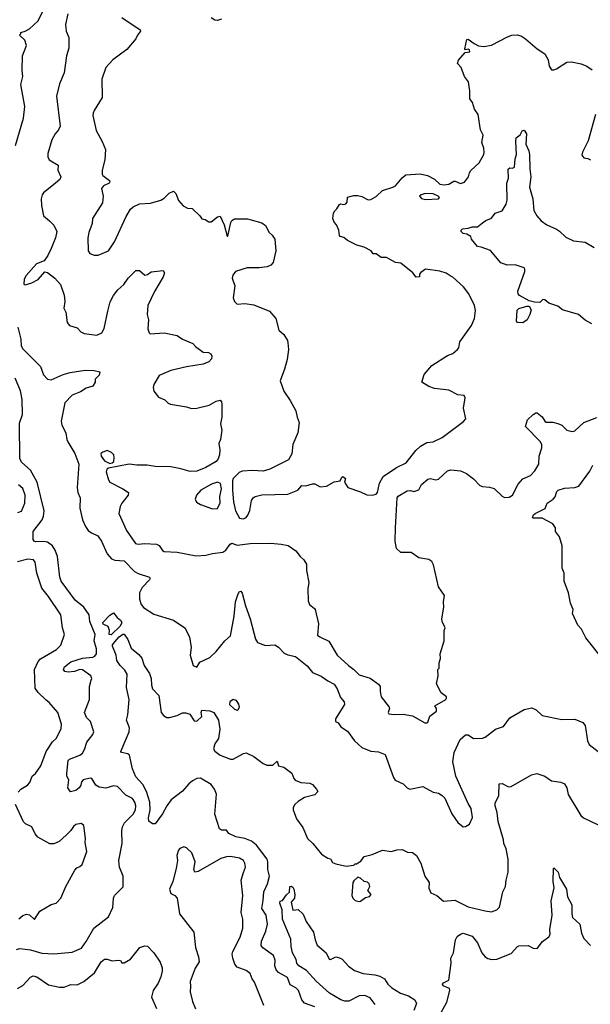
# Model space of a CAD drawing. Extents: x 2220520 to 2384350, y 721165 to 893491.
# Tile 183 of 256: x 2325192 to 2329585, y 817059 to 824633. Entities that reach past the tile are written whole.
import ezdxf

# ---------------------------------------------------------------- set-up
doc = ezdxf.new("R2010")
doc.units = 0

msp = doc.modelspace()

# ---------------------------------------------------------------- linework, layer by layer
at = {"layer": '0CON20XD'}
for points in [[(2325158.8, 823665), (2325222.3, 823875), (2325232.5, 823965), (2325201.2, 824135), (2325215.4, 824195), (2325210, 824245), (2325213.9, 824356.1), (2325243.3, 824435), (2325231.2, 824475), (2325190, 824515), (2325200, 824525), (2325200, 824535), (2325235, 824543.8), (2325267.6, 824562.4), (2325334.2, 824625), (2325388.2, 824735)], [(2325561.7, 824678.3), (2325544.5, 824595.5), (2325550, 824545), (2325570.6, 824495), (2325570, 824415), (2325552.5, 824355), (2325534.5, 824225.5), (2325499.7, 824140.3), (2325476.2, 824045), (2325503.3, 823815), (2325491.9, 823785), (2325465.4, 823754.6), (2325439.8, 823710.2), (2325407.8, 823605), (2325408.8, 823578.8), (2325420, 823555), (2325488.8, 823515), (2325486.7, 823475), (2325510, 823425), (2325500, 823405), (2325468.8, 823375), (2325375, 823301.2), (2325364.2, 823285), (2325358.6, 823255), (2325358.9, 823205), (2325374.3, 823125), (2325421.4, 823085), (2325455, 823053.8), (2325477.8, 823005), (2325467.1, 822955), (2325435, 822873.8), (2325409.7, 822820.3), (2325380.8, 822779.2), (2325320.8, 822755), (2325242.9, 822665), (2325226.7, 822636.7), (2325225, 822600), (2325235, 822593.3), (2325285, 822610), (2325335, 822635.8), (2325385, 822693.8), (2325405, 822688), (2325463.1, 822645), (2325505.5, 822595), (2325533.5, 822515), (2325540, 822465), (2325532.9, 822415), (2325546.1, 822383.9), (2325556.7, 822305), (2325575, 822280), (2325633.6, 822263.6), (2325663.2, 822233.2), (2325688.7, 822218.7), (2325785, 822205.5), (2325824.5, 822225.5), (2325843.4, 822256.6), (2325871.7, 822391.7), (2325887.8, 822462.2), (2325915, 822512), (2325946.9, 822555), (2325993.8, 822596.2), (2326025.8, 822645), (2326085, 822703.8), (2326115, 822703.3), (2326155, 822667.5), (2326175, 822673.3), (2326205, 822693.8), (2326297.5, 822705), (2326306.2, 822685), (2326297.1, 822655), (2326228.8, 822541.2), (2326177.5, 822435), (2326174.1, 822365.9), (2326183.8, 822325), (2326177.5, 822255), (2326187.5, 822225), (2326197, 822217), (2326305, 822224.2), (2326404.3, 822204.3), (2326445, 822176.2), (2326525, 822142), (2326545, 822118.8), (2326605, 822075.8), (2326645, 822072), (2326662.7, 822062.7), (2326670, 822045), (2326668.8, 822025), (2326647.7, 822002.3), (2326605.6, 821984.4), (2326475, 821961.8), (2326355, 821934.4), (2326266.2, 821895), (2326225, 821827.5), (2326219.2, 821805), (2326225, 821776.7), (2326259.5, 821729.5), (2326309.1, 821709.1), (2326335, 821684), (2326353.3, 821675), (2326475, 821655.7), (2326515, 821642.2), (2326555, 821645.6), (2326651.3, 821668.7), (2326705, 821700), (2326735, 821706.2), (2326744.3, 821694.3), (2326747.3, 821675), (2326748.8, 821575), (2326739, 821525), (2326747.5, 821475), (2326737.8, 821405), (2326725.7, 821374.3), (2326732.8, 821325), (2326730.8, 821285), (2326719.6, 821255), (2326703.3, 821235), (2326625, 821189.5), (2326555, 821160.9), (2326505, 821157.8), (2326432.9, 821177.1), (2326355.9, 821194.1), (2326235, 821195.4), (2326173.8, 821206.2), (2326095, 821206.4), (2326035, 821214.6), (2325875.8, 821184.2), (2325864, 821175), (2325857.5, 821155), (2325874.5, 821094.5), (2325886.2, 821075), (2325985, 821024.2), (2326028.8, 820995), (2326026.2, 820975), (2325978.8, 820915), (2325965, 820887.5), (2325955.8, 820835), (2326014.2, 820705), (2326083.3, 820605), (2326105, 820600), (2326155, 820603.6), (2326245, 820598.9), (2326265, 820587.5), (2326290.4, 820550.4), (2326305, 820541.4), (2326405, 820538.5), (2326550.3, 820509.7)], [(2325979.1, 824649.1), (2326120, 824555), (2326122.5, 824545), (2326100, 824515), (2326086.7, 824485), (2326016.7, 824405), (2325910, 824325), (2325855.8, 824264.2), (2325824.2, 824175), (2325825.7, 824034.3), (2325764.3, 823935.7), (2325758, 823915), (2325756, 823895), (2325781.7, 823781.7), (2325827.5, 823695), (2325851.4, 823635), (2325847.1, 823555), (2325827.5, 823475), (2325827.1, 823445), (2325830.8, 823435), (2325883.8, 823395), (2325886.2, 823385), (2325880, 823375), (2325838, 823355), (2325820.8, 823335), (2325833.8, 823275), (2325830, 823225), (2325753.3, 823105), (2325750, 823065), (2325723.8, 822995), (2325717.5, 822955), (2325720, 822855), (2325732.5, 822835), (2325765, 822822.5), (2325795, 822820.8), (2325875, 822856.2), (2325922.5, 822925), (2326011.4, 823118.6), (2326045.3, 823174.7), (2326065, 823194.4), (2326115, 823217.5), (2326198, 823222), (2326277.5, 823245), (2326305, 823260), (2326342.1, 823297.9), (2326375, 823313.8), (2326395, 823296.7), (2326415, 823243.3), (2326450.5, 823200.5), (2326483.9, 823183.9), (2326520.7, 823180.7), (2326577.5, 823125), (2326595, 823100), (2326620, 823095), (2326648.3, 823078.3), (2326665, 823077.5), (2326715, 823117.5), (2326735, 823122.5), (2326765.4, 823055.4), (2326788.3, 822968.3), (2326795, 822967.5), (2326817.2, 823072.8), (2326825, 823088), (2326845, 823102), (2326945, 823102), (2327055, 823070), (2327085, 823050), (2327113.3, 822995), (2327135.9, 822975.9), (2327156.2, 822945), (2327163.3, 822855), (2327142.5, 822765), (2327126.4, 822743.6), (2327098.3, 822731.7), (2327035, 822724), (2326943.6, 822723.6), (2326853.3, 822695), (2326833.2, 822666.8), (2326828.1, 822645), (2326848, 822585), (2326834.7, 822494.7), (2326845, 822466.2), (2326865, 822444.3), (2326925, 822451.1), (2326995, 822440.8), (2327115, 822391.2), (2327163.3, 822335), (2327187.5, 822245), (2327225, 822211.2), (2327254, 822165), (2327257, 822147), (2327260, 822095), (2327250.3, 822019.7), (2327230.8, 821945), (2327196, 821855), (2327224.5, 821774.5), (2327275, 821703.8), (2327318.6, 821625), (2327328.6, 821575), (2327344.3, 821535), (2327334.2, 821455), (2327293.5, 821365), (2327286.2, 821293.8), (2327262.5, 821247.5), (2327117.5, 821175), (2327065, 821159.2), (2326985, 821166.4), (2326905, 821159.6), (2326881.2, 821148.8), (2326836.5, 821105), (2326830.3, 821085), (2326831.3, 821015), (2326837.7, 820925), (2326852, 820855), (2326885, 820798), (2326915, 820794.2)], [(2326745, 824637.5), (2326715, 824627.5), (2326695, 824630), (2326665, 824647.5)], [(2326915, 820794.2), (2326935.5, 820804.5), (2326949.3, 820820.7), (2326962.6, 820857.4), (2326977.1, 820935), (2326988.5, 820955), (2327003.5, 820966.5), (2327055, 820977.3), (2327256.7, 820983.3), (2327334, 821015), (2327365, 821048.8), (2327395, 821048), (2327445, 821063.8), (2327465, 821063.3), (2327505, 821038.8), (2327555, 821043.8), (2327613, 821077), (2327660, 821085), (2327672.5, 821115), (2327680.7, 821119.3), (2327700, 821105), (2327692.5, 821075), (2327717.5, 821035), (2327815, 821001.8), (2327865, 820978.2), (2327905, 820975.9), (2327935, 820983.9), (2327947.1, 820995), (2327962.4, 821067.6), (2327991.1, 821118.9), (2328092.4, 821187.6), (2328166.9, 821225), (2328241.9, 821318.1), (2328277.7, 821352.3), (2328325, 821381.4), (2328375, 821385.8), (2328445, 821418.8), (2328608.3, 821541.7), (2328626.4, 821563.6), (2328608.8, 821645), (2328620, 821725), (2328613, 821743), (2328565, 821746.2), (2328495, 821784), (2328385, 821796.7), (2328342.3, 821812.3), (2328287.5, 821845), (2328306.7, 821905), (2328365, 821973.3), (2328485, 822048.8), (2328527.5, 822065), (2328562.5, 822095), (2328571.7, 822108.3), (2328580, 822155), (2328670.5, 822279.5), (2328694.1, 822335.9), (2328700, 822395), (2328694, 822435), (2328650, 822525), (2328607.6, 822577.6), (2328525, 822653.3), (2328505, 822663.8), (2328475, 822683.3), (2328425, 822698.8), (2328315, 822713.3), (2328280.7, 822689.3), (2328270, 822675), (2328270, 822655), (2328245, 822652.5), (2328217.5, 822685), (2328125, 822760), (2328085, 822766), (2328015, 822803.3), (2327974.2, 822804.2), (2327935, 822832.5), (2327913, 822833), (2327897.5, 822855), (2327845, 822883.8), (2327788.3, 822898.3), (2327716.7, 822935), (2327688.3, 822958.3), (2327660, 822965), (2327653, 822973), (2327647.5, 823015), (2327630, 823055), (2327613.3, 823075), (2327603.3, 823105), (2327607.5, 823145), (2327617, 823163), (2327633, 823177), (2327655, 823212.5), (2327665, 823217.5), (2327685, 823212.5), (2327703, 823217), (2327711.7, 823228.3), (2327715, 823267.5), (2327765, 823280), (2327795, 823280), (2327825, 823272.5), (2327875, 823247.5), (2327895, 823251.2), (2327935, 823273.8), (2327985, 823320), (2328065, 823343.8), (2328084.1, 823355.9), (2328135, 823417.5), (2328165, 823440), (2328275, 823446.7), (2328330, 823435), (2328385, 823406.7), (2328425, 823368.8), (2328458.3, 823361.7), (2328495, 823368.8), (2328535, 823390), (2328545, 823391.2), (2328585, 823373.8), (2328615, 823383.3), (2328646.7, 823425), (2328653.3, 823455), (2328665, 823472.5), (2328728.8, 823531.2), (2328763.8, 823595), (2328768, 823615), (2328765.6, 823645.6), (2328748.8, 823688.8), (2328760, 823745), (2328740, 823785), (2328720.8, 823905), (2328692.9, 823945), (2328677.1, 823995), (2328656, 824025), (2328656, 824085), (2328646.2, 824155), (2328616.7, 824195), (2328590, 824265), (2328562.9, 824295), (2328569.3, 824320.7), (2328620, 824380), (2328656.2, 824385), (2328655, 824402.5), (2328645, 824406.7), (2328625, 824400), (2328618.3, 824408.3), (2328635, 824480), (2328645, 824483.3), (2328689.3, 824449.3), (2328725, 824431.4), (2328765, 824426.9), (2328825, 824437.1), (2328947.9, 824502.1), (2328980, 824515), (2329025, 824515.8), (2329055, 824506.9), (2329085, 824485.6), (2329175, 824408.6), (2329235, 824369.2), (2329260, 824325), (2329267.1, 824275), (2329285, 824246.7), (2329305, 824246.2), (2329325, 824254), (2329405, 824305.8), (2329438.8, 824308.8), (2329515, 824292.5), (2329556.8, 824276.8), (2329598.3, 824248.3)], [(2329625.7, 823905), (2329568.5, 823701.5), (2329524.3, 823615), (2329520.5, 823590.5), (2329535, 823570), (2329565, 823566), (2329586.7, 823555)], [(2329595, 822293.5), (2329545, 822321.9), (2329494.2, 822365), (2329371.3, 822401.3), (2329335, 822428.8), (2329265, 822453.3), (2329235, 822478.8), (2329220, 822480), (2329195, 822458.8), (2329155, 822460.6), (2329115, 822470), (2329040.6, 822510.6), (2329028.6, 822525), (2329025.6, 822545), (2329080.8, 822695), (2329081.2, 822715), (2329075, 822723.3), (2329005, 822747.5), (2328945, 822746), (2328895, 822763.8), (2328815, 822856.7), (2328745, 822883.3), (2328715, 822887.5), (2328668.8, 822945), (2328663.8, 822965), (2328635, 822983.3), (2328605, 822989.5), (2328590.8, 823005), (2328590, 823015), (2328600, 823025), (2328645, 823028.5), (2328675, 823039.2), (2328715, 823040), (2328755, 823071.2), (2328780.3, 823089.7), (2328823.8, 823106.2), (2328853.3, 823145), (2328905, 823163.8), (2328937.5, 823215), (2328944.2, 823245), (2328942.7, 823375), (2328956, 823415), (2328953, 823483), (2328965, 823493.8), (2328985, 823490), (2329001.2, 823498.8), (2329006.8, 823563.2), (2329015.6, 823595), (2329010, 823695), (2329013.8, 823725), (2329045, 823747.5), (2329060.7, 823779.3), (2329075, 823782.5), (2329092.5, 823755), (2329088.1, 823675), (2329110.6, 823625), (2329116.9, 823595), (2329117.9, 823485), (2329126.8, 823425), (2329117.3, 823345), (2329143.3, 823255), (2329149.5, 823165), (2329172.2, 823125), (2329205.8, 823085), (2329248.8, 823055), (2329325, 823021.4), (2329346.2, 823006.2), (2329395, 822959.4), (2329455, 822931.4), (2329545, 822922), (2329615, 822881.2)], [(2328315, 823250), (2328415, 823254.2), (2328422.5, 823265), (2328412.5, 823275), (2328375, 823292.5), (2328313.9, 823296.1), (2328283, 823287), (2328270, 823275), (2328285, 823257.5), (2328315, 823250)], [(2329065, 822302.5), (2329025, 822303.3), (2329017.5, 822315), (2329021.2, 822398.8), (2329035, 822412), (2329095, 822430), (2329115, 822428.8), (2329128.3, 822401.7), (2329120, 822365), (2329098.8, 822325), (2329065, 822302.5)], [(2325177.1, 822267.1), (2325200, 822175), (2325204.4, 822125), (2325215, 822102), (2325351.2, 821965), (2325375, 821902.5), (2325405, 821866.7), (2325435, 821862), (2325525.6, 821904.4), (2325579.5, 821920.5)], [(2325579.5, 821920.5), (2325695, 821936.7), (2325765.8, 821935.8), (2325810, 821925), (2325805, 821900), (2325773, 821867), (2325772.5, 821845), (2325755.7, 821814.3), (2325705, 821799.2), (2325658.9, 821771.1), (2325596, 821745), (2325540, 821685), (2325511.1, 821545), (2325515.6, 821515), (2325547.5, 821455), (2325553.8, 821405), (2325562, 821385), (2325615.3, 821295.3), (2325647.8, 821215), (2325634.5, 821034.5), (2325640, 820995), (2325658, 820955), (2325655.5, 820875), (2325675.3, 820785.3), (2325697.5, 820735), (2325718.1, 820705), (2325744, 820685), (2325793.3, 820663.3), (2325821.3, 820621.3), (2325865.3, 820525.3), (2325898.6, 820485), (2325925, 820474.6), (2325995, 820470), (2326075, 820388.8), (2326105, 820372.7), (2326192, 820345), (2326197.5, 820335), (2326192.5, 820325), (2326134.7, 820265.3), (2326114.7, 820225.3), (2326113.6, 820175), (2326126.5, 820135), (2326145, 820111.8), (2326225, 820060.4), (2326375, 820014.4), (2326463.8, 819955), (2326500, 819885), (2326512.5, 819805), (2326504, 819745), (2326527.5, 819665), (2326555, 819653.8), (2326579.6, 819690.4), (2326655, 819726.9), (2326705, 819774.3), (2326772.2, 819855), (2326815.6, 819894.4), (2326842.7, 820045), (2326852.8, 820155), (2326875, 820216.2), (2326885, 820233.8), (2326895, 820236.2), (2326905, 820222.5), (2326929.6, 820125), (2326965.8, 820025), (2327008.1, 819868.1), (2327022.5, 819842.5), (2327085, 819820), (2327156.2, 819825), (2327185, 819805.6), (2327229.1, 819759.1), (2327255, 819747.5), (2327315.4, 819735.4), (2327405, 819661.9), (2327445, 819612.5), (2327513.7, 819583.7), (2327565, 819546.9), (2327612.4, 819522.4), (2327636.9, 819485), (2327661.7, 819418.3), (2327690, 819385), (2327692, 819365), (2327624.3, 819255), (2327623.3, 819235), (2327643.9, 819223.9), (2327665, 819193.3), (2327715, 819161.2), (2327770, 819085), (2327825, 819034.2), (2327895, 819005.8), (2327955, 819000.8), (2328005, 818981.2), (2328070, 818805), (2328083.3, 818783.3), (2328143.8, 818755), (2328175, 818723.3), (2328195, 818713.3), (2328295, 818735.7), (2328375, 818690.8), (2328415, 818682.5), (2328445, 818666.7), (2328463.8, 818645), (2328519.2, 818525), (2328565, 818456.7), (2328605, 818423.3), (2328623.9, 818426.1), (2328655, 818446.2), (2328678.1, 818495), (2328666.6, 818565), (2328645.2, 818605.2), (2328549.7, 818815), (2328526.6, 818925), (2328537.3, 818995), (2328583.1, 819095), (2328625, 819133.3), (2328645, 819133.3), (2328685, 819103.8), (2328755, 819107.5), (2328775, 819114.2), (2328854.7, 819175.3), (2328915, 819196.5), (2328966.1, 819263.9), (2329075, 819327.5), (2329135, 819339.5), (2329168.8, 819325), (2329215, 819281.2), (2329365, 819250.8), (2329465, 819253.5), (2329526.2, 819226.2), (2329544.5, 819204.5), (2329562.9, 819085), (2329577, 819057), (2329646.2, 819005)], [(2325168.5, 817481.5), (2325192.6, 817487.4), (2325275, 817479.2), (2325363, 817453), (2325455, 817448.1), (2325595, 817460.6), (2325668.7, 817491.3), (2325705, 817542), (2325762.9, 817645), (2325875, 817731.2), (2325909.2, 817805), (2325914.2, 817875), (2325922, 817895), (2325987.3, 817962.7), (2325988.1, 818045), (2325960.9, 818115), (2325955.4, 818164.6), (2325981.8, 818295), (2325977.9, 818395), (2325982.3, 818425), (2325998.8, 818455), (2326036.5, 818493.5), (2326065, 818521.1), (2326082.9, 818555), (2326086, 818585), (2326078.8, 818615), (2326061.5, 818641.5), (2326008.8, 818668.8), (2325945, 818734.4), (2325915, 818740), (2325855, 818722.8), (2325805, 818730), (2325779.4, 818745), (2325746.2, 818795), (2325735, 818799.2), (2325680, 818785), (2325668.3, 818771.7), (2325663.3, 818745), (2325650, 818725), (2325625, 818703.8), (2325583.6, 818693.6), (2325563.3, 818725), (2325571.2, 818785), (2325556, 818815), (2325555.7, 818835), (2325564.2, 818935), (2325574.5, 818945.5), (2325655, 818976.4), (2325675, 818991.5), (2325691.5, 819018.5), (2325708.8, 819075), (2325755.6, 819135), (2325762.2, 819155), (2325738.1, 819235), (2325705.7, 819265), (2325690.8, 819305), (2325730, 819405), (2325730.6, 819505), (2325743, 819553), (2325746.1, 819566.1), (2325738.8, 819585), (2325675, 819632.5), (2325655, 819635.6), (2325615, 819620.5), (2325565, 819613.3), (2325538.8, 819618.8), (2325528.8, 819635), (2325537.5, 819655), (2325585, 819694.6), (2325675, 819722), (2325755, 819729.2), (2325771.5, 819738.5), (2325783.3, 819755), (2325783.1, 819793.1), (2325764.4, 819855), (2325772.5, 819905), (2325731.2, 820005), (2325725.9, 820055), (2325686.9, 820115), (2325618.5, 820168.5), (2325511.8, 820315), (2325501.5, 820345), (2325482, 820505), (2325465, 820551.4), (2325444.6, 820585), (2325405, 820615.3), (2325375, 820620.4), (2325315, 820617), (2325302.3, 820622.3), (2325295.4, 820634.6), (2325295, 820695.7), (2325365.4, 820785), (2325376.1, 820815), (2325380, 820855), (2325325.5, 821075.5), (2325275, 821167.9), (2325207.8, 821227.8), (2325192.7, 821255), (2325191.5, 821528.5), (2325214.7, 821595), (2325211.9, 821711.9), (2325198.8, 821778.8), (2325156.8, 821875)], [(2326550.3, 820509.7), (2326625, 820514), (2326675, 820527.1), (2326755, 820536), (2326777.6, 820552.4), (2326812.3, 820597.7), (2326825, 820606), (2326865, 820591.5), (2326965.4, 820604.6), (2327126, 820606), (2327205, 820598.4), (2327258.8, 820588.8), (2327318.1, 820548.1), (2327350, 820505), (2327378.8, 820478.8), (2327398.8, 820445), (2327400, 820395), (2327417.1, 820305), (2327410.8, 820255), (2327413.9, 820163.9), (2327423.3, 820135), (2327462.5, 820105), (2327467.5, 820095), (2327492.5, 819985), (2327485, 819900), (2327502.5, 819885), (2327572.2, 819852.2), (2327635, 819743.8), (2327722, 819665), (2327765, 819634), (2327805, 819592.5), (2327889.1, 819569.1), (2327955, 819521.2), (2327965.7, 819505), (2327965.8, 819464.2), (2327974.5, 819424.5), (2328036.7, 819345), (2328040, 819335), (2328029.2, 819305), (2328034.7, 819294.7), (2328075, 819287.5), (2328145, 819290.6), (2328215, 819277.8), (2328310, 819225), (2328326.4, 819223.6), (2328335, 819230), (2328350, 819275), (2328400, 819315), (2328401.1, 819335), (2328388.8, 819355), (2328472.5, 819405), (2328477.5, 819415), (2328477.5, 819425), (2328437.5, 819455), (2328400, 819525), (2328412.5, 819585), (2328410, 819635), (2328420, 819645), (2328420, 819685), (2328431.7, 819718.3), (2328430, 819755), (2328460, 819855), (2328460, 819935), (2328467.5, 819955), (2328443, 820003), (2328442.5, 820025), (2328456.7, 820115), (2328453.3, 820155), (2328462.5, 820205), (2328415, 820270), (2328378.7, 820438.7), (2328364.2, 820465), (2328340.7, 820480.7), (2328265, 820494.4), (2328205, 820534.2), (2328125, 820534.2), (2328092.2, 820565), (2328083.1, 820623.1), (2328084.3, 820725), (2328098.6, 820955), (2328105, 820968), (2328175, 821008.8), (2328200.7, 821010.7), (2328225, 821003.3), (2328265, 821017.5), (2328285, 821057.5), (2328335, 821098.8), (2328355, 821103.3), (2328395, 821093.8), (2328415, 821100), (2328485, 821162.5), (2328511.7, 821171.7), (2328585, 821162.5), (2328632.4, 821142.4), (2328685, 821102), (2328735, 821051.2), (2328755, 821042), (2328807.7, 821037.7), (2328845, 821026.7), (2328905, 820968.8), (2328925, 820958), (2328960.5, 820959.5), (2328985, 820976.2), (2329028.5, 821061.5), (2329065, 821102), (2329125, 821127.5), (2329157.2, 821162.8), (2329188, 821215), (2329192, 821275), (2329210.3, 821339.7), (2329211.4, 821365), (2329197.8, 821387.8), (2329086.7, 821505), (2329101.2, 821555), (2329144.1, 821595.9), (2329165, 821610), (2329175, 821610), (2329215, 821577.5), (2329233.3, 821545), (2329245, 821536.2), (2329297, 821537), (2329335, 821528.1), (2329364.6, 821514.6), (2329405, 821476.9), (2329445, 821464.3), (2329465, 821471.4), (2329535.3, 821534.7), (2329635, 821574)], [(2325885, 821220), (2325905, 821224), (2325916, 821235), (2325920, 821265), (2325915.7, 821285), (2325898.6, 821305), (2325865, 821318.1), (2325832.7, 821307.3), (2325816.2, 821295), (2325818.6, 821275), (2325845, 821240), (2325885, 821220)], [(2329690.7, 819700.7), (2329549.3, 819879.3), (2329517.5, 819945), (2329487.5, 819975), (2329447.5, 820065), (2329452.5, 820095), (2329432.5, 820145), (2329417.5, 820225), (2329383.6, 820313.6), (2329382.5, 820375), (2329367.5, 820415), (2329366.7, 820585), (2329346.7, 820655), (2329317.5, 820695), (2329317.5, 820725), (2329296.1, 820756.1), (2329215, 820798.8), (2329145, 820800), (2329140, 820805), (2329146.2, 820825), (2329158.8, 820835), (2329237.2, 820872.8), (2329252.9, 820915), (2329298, 820945), (2329315, 820963.8), (2329326, 821004), (2329335.9, 821014.1), (2329385, 821029.2), (2329466.6, 821033.4), (2329495, 821045.8), (2329580.2, 821159.8), (2329605, 821206)], [(2325177.3, 820842.7), (2325207, 820853), (2325231.1, 820915), (2325233.5, 820975), (2325215, 821027.5), (2325183.8, 821055)], [(2326675, 820870), (2326715, 820872), (2326735, 820916.7), (2326732.7, 820965), (2326745.2, 821025), (2326737.8, 821065), (2326715, 821076.5), (2326669.1, 821060.9), (2326586, 821014), (2326552.5, 820975), (2326543.8, 820945), (2326553, 820923), (2326582.7, 820902.7), (2326675, 820870)], [(2325179.8, 818690.2), (2325200.8, 818715), (2325252, 818745), (2325270, 818765), (2325287.1, 818812.9), (2325315, 818835.6), (2325355.9, 818894.1), (2325395.6, 819005), (2325445, 819078), (2325474, 819105), (2325512.4, 819177.6), (2325514.4, 819215), (2325485.5, 819305), (2325419.8, 819379.8), (2325395, 819400), (2325335, 819458.6), (2325311.7, 819491.7), (2325305.8, 819635), (2325334.4, 819695.6), (2325352.1, 819717.9), (2325475, 819787.8), (2325508.5, 819821.5), (2325538.1, 819905), (2325520.6, 819955), (2325509.4, 820055), (2325414.4, 820195), (2325361.4, 820261.4), (2325323.5, 820375), (2325310.9, 820460.9), (2325297.2, 820477.2), (2325255, 820484.5), (2325175, 820463.8)], [(2325895, 819901.4), (2325881.9, 819905), (2325883.8, 819935), (2325872.5, 819965), (2325835, 819984), (2325833.3, 819995), (2325885, 820052.5), (2325915, 820070), (2325943.6, 820033.6), (2325968.8, 820015), (2325977.1, 819995), (2325965, 819967.5), (2325895, 819901.4)], [(2326292.2, 818525), (2326235, 818447.5), (2326215, 818447.5), (2326187, 818467), (2326184.4, 818494.4), (2326196.4, 818555), (2326194, 818614), (2326168.5, 818695), (2326139.8, 818749.8), (2326085, 818808.8), (2326061.5, 818871.5), (2326036.1, 818976.1), (2326025, 818987.1), (2325976.6, 818996.6), (2325969.4, 819005), (2326035.4, 819154.6), (2326036.7, 819185), (2326014.1, 819245), (2326024.7, 819285.3), (2326035.3, 819405), (2326013.5, 819495), (2326018.4, 819598.4), (2326000.5, 819630.5), (2325964.5, 819665), (2325940, 819705), (2325934.5, 819745), (2325906.7, 819815), (2325906.9, 819825), (2325925, 819847.8), (2325958, 819885), (2325985, 819905.8), (2325995, 819906.2), (2326023.8, 819865), (2326049.7, 819799.7), (2326109.5, 819749.5), (2326132.5, 819722.5), (2326149.2, 819665), (2326192.5, 819605), (2326204.3, 819565), (2326206.9, 819515), (2326215, 819486.2), (2326262.5, 819435), (2326282, 819305), (2326299.7, 819279.7), (2326325, 819266), (2326345, 819264.3), (2326405, 819281.1), (2326445, 819300.5), (2326471.3, 819301.3), (2326501.2, 819291.2), (2326535, 819240), (2326555, 819237.5), (2326595, 819272.5), (2326588.5, 819305), (2326595, 819321.9), (2326655, 819317), (2326687.5, 819305), (2326723.3, 819245), (2326731.6, 819175), (2326722.5, 819105), (2326695, 819064), (2326683.3, 819025), (2326695, 819007.5), (2326735, 818975.4), (2326781.5, 818958.5), (2326815, 818945.4), (2326836.2, 818943.8), (2326915, 818989.2), (2326935, 818992.9), (2326995.2, 818965.2), (2327065, 818911.8), (2327095, 818899.6), (2327141.3, 818898.7), (2327175, 818928.8), (2327184.2, 818894.2), (2327225, 818884.3), (2327287.2, 818837.2), (2327302.5, 818795), (2327312.7, 818782.7), (2327355, 818765.7), (2327425, 818760.8), (2327445, 818748.8), (2327476.7, 818715), (2327486.7, 818695), (2327465, 818669.4), (2327385, 818650), (2327335, 818620), (2327310, 818595), (2327297.7, 818572.3), (2327296, 818555), (2327322.5, 818485), (2327370.5, 818420.5), (2327408.6, 818335), (2327449.2, 818295), (2327515, 818213.8), (2327565, 818183.3), (2327585, 818177.5), (2327600.5, 818150.5), (2327625, 818140), (2327705, 818122.5), (2327765, 818130), (2327775, 818140), (2327785, 818140), (2327819.3, 818160.7), (2327843.9, 818196.1), (2327905, 818212.5), (2327985, 818243.8), (2328053.6, 818233.6), (2328095, 818246.7), (2328135, 818250), (2328178.3, 818228.3), (2328215, 818227.5), (2328246.7, 818205), (2328281.2, 818145), (2328310, 818045), (2328343.8, 817995), (2328342.3, 817952.3), (2328356.4, 817916.4), (2328402.5, 817895), (2328455, 817853.1), (2328541.1, 817861.1), (2328645, 817810), (2328775, 817777.1), (2328825, 817771.4), (2328864.3, 817785.7), (2328885, 817807.5), (2328912, 817925), (2328932, 817965), (2328935.6, 818015), (2328951.9, 818075), (2328952, 818175), (2328937.5, 818255), (2328919.2, 818295), (2328916.7, 818323.3), (2328874.6, 818465), (2328866.5, 818535), (2328851.8, 818585), (2328853.2, 818606.8), (2328880.8, 818665), (2328883.9, 818756.1), (2328905, 818758.8), (2328955, 818731.2), (2328975, 818733.8), (2329132.5, 818825), (2329173.6, 818833.6), (2329233.9, 818813.9), (2329285, 818778.8), (2329358.3, 818768.3), (2329385.7, 818755.7), (2329402.9, 818725), (2329414.1, 818674.1), (2329510.9, 818510.9), (2329533, 818493), (2329645, 818440)], [(2326865, 819322), (2326873.9, 819326.1), (2326883.8, 819345), (2326878.8, 819368.8), (2326860, 819395), (2326835, 819403.8), (2326810.8, 819385), (2326806, 819365), (2326845, 819329.2), (2326865, 819322)], [(2327465, 817039.5), (2327385, 817068), (2327363.7, 817093.7), (2327337.1, 817165), (2327316.9, 817186.9), (2327275, 817210), (2327254.6, 817264.6), (2327185, 817304.5), (2327165.7, 817325), (2327156.7, 817355), (2327157.6, 817397.6), (2327145, 817434), (2327063, 817493), (2327052, 817512), (2327053.8, 817545), (2327087.4, 817622.6), (2327100, 817675), (2327089.1, 817745), (2327055.3, 817795.3), (2327065, 817856.7), (2327072.6, 817925), (2327099.1, 817985), (2327115.2, 818044.8), (2327103.4, 818095), (2327101.9, 818155), (2327095.8, 818175), (2327015, 818282.5), (2326976.4, 818315), (2326925, 818334), (2326855, 818347.3), (2326803.2, 818373.2), (2326785, 818398), (2326745, 818398.9), (2326730, 818410), (2326693, 818523), (2326706.1, 818675), (2326691.1, 818715), (2326665, 818750.9), (2326585, 818797.7), (2326555, 818795.2), (2326522.7, 818777.3), (2326494.8, 818755.2), (2326445, 818697.9), (2326358.1, 818631.9), (2326324, 818586), (2326292.2, 818525)], [(2325184.4, 817715.6), (2325217.3, 817742.7), (2325245, 817752), (2325267.5, 817747.5), (2325305, 817712.5), (2325346.7, 817775), (2325435, 817826.2), (2325472.3, 817837.7), (2325508.8, 817875), (2325548, 817965), (2325617.7, 818092.3), (2325631.2, 818108.8), (2325655, 818118.8), (2325674.2, 818135.8), (2325708.1, 818235), (2325695.7, 818305), (2325698.6, 818335), (2325685.8, 818435.8), (2325665, 818451.2), (2325625, 818442.9), (2325605, 818428), (2325585, 818396), (2325550.6, 818359.4), (2325495, 818312.5), (2325455, 818294.3), (2325425, 818293.3), (2325331.4, 818345), (2325310.2, 818370.2), (2325286.7, 818425), (2325237.4, 818447.4), (2325221.7, 818461.7), (2325160, 818595)], [(2327070.7, 817050.7), (2326999.4, 817229.4), (2326981.2, 817255), (2326966, 817295), (2326935, 817319.2), (2326865, 817345.8), (2326848.2, 817368.2), (2326831.8, 817415), (2326828.8, 817445), (2326833.4, 817466.6), (2326890, 817575), (2326908.9, 817645), (2326909.5, 817715), (2326896.7, 817765), (2326910.5, 817895), (2326897.8, 818015), (2326915.6, 818074.4), (2326930, 818115), (2326926, 818145), (2326915.6, 818165.6), (2326885, 818182.9), (2326815, 818196.9), (2326785, 818194.4), (2326740.2, 818179.8), (2326565, 818081.4), (2326540, 818075), (2326532, 818095), (2326542.5, 818155), (2326517.5, 818225), (2326475, 818263.8), (2326455, 818270), (2326425, 818258), (2326413.8, 818245), (2326402.5, 818205), (2326405.6, 818165), (2326395.6, 818105), (2326370, 818005), (2326346.2, 817945), (2326355, 817912.5), (2326386.1, 817896.1), (2326403.3, 817875), (2326422, 817755), (2326533, 817613), (2326545.8, 817495), (2326568, 817425), (2326574.2, 817385), (2326542, 817338), (2326503.6, 817233.6), (2326508, 817195), (2326503.1, 817155), (2326522, 817082), (2326545, 817023.3)], [(2328420.7, 816969.3), (2328480, 817075), (2328503.6, 817166.4), (2328500, 817180), (2328452, 817202), (2328446, 817215), (2328454.3, 817225.7), (2328496.7, 817245), (2328514, 817375), (2328512, 817415), (2328532.5, 817455), (2328545.7, 817555), (2328559.7, 817580.3), (2328585, 817600), (2328605, 817606), (2328675, 817584.2), (2328715, 817531.2), (2328750.6, 817455), (2328774.4, 817425), (2328795, 817411.1), (2328823.7, 817403.7), (2328865, 817406.9), (2328975, 817451.2), (2329023.3, 817505), (2329035, 817510), (2329105, 817511.2), (2329145, 817491.2), (2329175, 817487.5), (2329217.3, 817542.7), (2329265, 817577.5), (2329276, 817595), (2329274.2, 817635), (2329290, 817745), (2329283.8, 817855), (2329307.1, 817955), (2329299.5, 818005), (2329300, 818105), (2329305, 818110), (2329337.5, 818075), (2329348.6, 818035), (2329401.4, 817945), (2329408, 817885), (2329442, 817825), (2329441.1, 817755), (2329448.3, 817728.3), (2329503.8, 817675), (2329517.7, 817607.7), (2329533.8, 817565), (2329585, 817512.5)], [(2327805, 817850), (2327815, 817853.3), (2327855, 817880), (2327885, 817887.5), (2327897.5, 817905), (2327872.5, 817935), (2327887.5, 817965), (2327882.5, 817985), (2327868.3, 817998.3), (2327843.8, 818003.8), (2327815, 818030), (2327795, 818037.5), (2327765, 818010), (2327757.5, 817995), (2327750, 817895), (2327756.7, 817875), (2327775, 817856.7), (2327805, 817850)], [(2327928.8, 817058.8), (2327890, 817110), (2327847.9, 817127.9), (2327805, 817123.2), (2327725, 817084.6), (2327695, 817083.1), (2327665, 817092.7), (2327576.5, 817145), (2327475, 817236.4), (2327399.1, 817319.1), (2327340.6, 817355), (2327324.7, 817374.7), (2327320, 817405), (2327291.4, 817455), (2327280.8, 817505), (2327280.5, 817560.5), (2327215, 817713.8), (2327212.9, 817785), (2327193.8, 817836.2), (2327197, 817853), (2327215, 817857.5), (2327245, 817902.5), (2327268.3, 817921.7), (2327272.5, 817965), (2327283, 817967), (2327295, 817960), (2327302.5, 817945), (2327308.8, 817905), (2327306.7, 817875), (2327282.5, 817845), (2327293.8, 817783.8), (2327335, 817787.5), (2327375, 817753.8), (2327396.6, 817696.6), (2327453.1, 817615), (2327465.5, 817555.5), (2327481.4, 817515), (2327550.8, 817455), (2327575, 817406.7), (2327585.8, 817404.2), (2327625, 817424.2), (2327655, 817417.1), (2327675, 817406), (2327722.9, 817352.9), (2327770.3, 817320.3), (2327835, 817296.2), (2327926.9, 817286.9), (2327965, 817276.7), (2328001.4, 817255), (2328026.5, 817215), (2328056.1, 817186.1), (2328124.6, 817144.6), (2328184.5, 817124.5), (2328235, 817093.8), (2328245.7, 817065), (2328225, 817012.5)], [(2325175, 817180.6), (2325215, 817203.1), (2325275, 817268.6), (2325295, 817279.2), (2325325, 817270.6), (2325415, 817210), (2325497.7, 817192.3), (2325535, 817191.9), (2325585, 817210.6), (2325635, 817209.2), (2325685, 817235.4), (2325768.6, 817301.4), (2325820, 817385), (2325845, 817405.8), (2325865, 817406), (2325905, 817394), (2325955, 817400), (2325967.5, 817395), (2325977.5, 817377.5), (2325995, 817378.8), (2326045, 817405.8), (2326117.5, 817495), (2326155, 817510), (2326175, 817506), (2326225.5, 817455.5), (2326273.3, 817383.3), (2326289.2, 817339.2), (2326289.7, 817315), (2326278.8, 817271.2), (2326258, 817222), (2326220, 817165), (2326206.7, 817115), (2326245.8, 817025.8)]]:
    msp.add_lwpolyline(points, dxfattribs=at)

doc.saveas('drawing.dxf')
